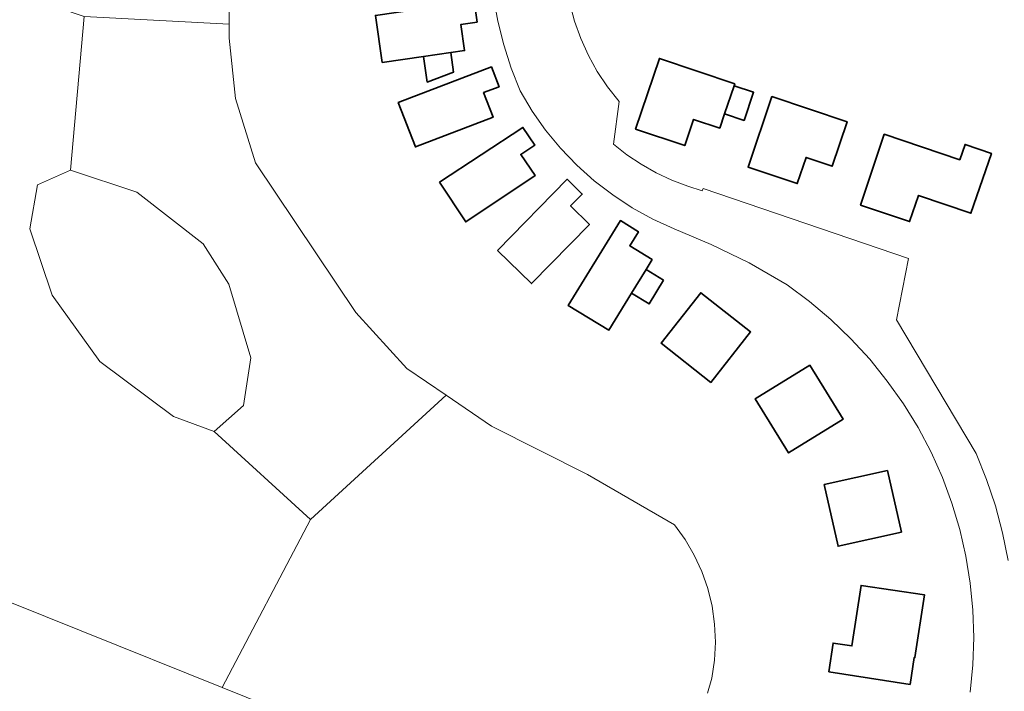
# Model space of a CAD drawing. Header units: metres. Extents: x 33225 to 36661, y 376385 to 377815.
# Tile 26 of 49: x 34648 to 34772, y 377161 to 377246. Entities that reach past the tile are written whole.
import ezdxf

# ---------------------------------------------------------------- set-up
doc = ezdxf.new("R2010")
doc.units = ezdxf.units.M
for name, color, linetype, lineweight in [('B-WE-GR-GRAS-GV', 252, 'Continuous', 13), ('B-WE-OG-BEBOUWING-GV', 7, 'Continuous', 35), ('B-WE-OG-TERREIN_ERF-GV', 252, 'Continuous', 18), ('B-WE-OG-WATER-GV', 252, 'Continuous', 18), ('B-WE-VH-VERHARDING_ASFALT-GV', 252, 'Continuous', 18)]:
    doc.layers.add(name, color=color, linetype=linetype, lineweight=lineweight)

msp = doc.modelspace()

# ---------------------------------------------------------------- linework, layer by layer
at = {"layer": 'B-WE-GR-GRAS-GV'}
msp.add_lwpolyline([(34654.064, 377227.26), (34649.877, 377225.399), (34648.946, 377219.816), (34651.738, 377211.442), (34657.786, 377203.068), (34667.09, 377196.09), (34672.208, 377194.229), (34675.929, 377197.486), (34676.86, 377203.534), (34674.069, 377212.838), (34670.812, 377217.955), (34662.438, 377224.469)], close=True, dxfattribs=at)
at = {"layer": 'B-WE-OG-BEBOUWING-GV'}
for points in [[(34705.454, 377245.957), (34705.052, 377248.631), (34692.582, 377246.815), (34693.447, 377240.867), (34698.652, 377241.618), (34702.116, 377242.118), (34703.848, 377242.368), (34703.374, 377245.657)], [(34699.122, 377238.358), (34702.473, 377239.644), (34702.116, 377242.118), (34698.652, 377241.618)], [(34736.089, 377232.543), (34736.707, 377234.374), (34737.906, 377237.927), (34737.986, 377238.164), (34728.47, 377241.376), (34725.463, 377232.45), (34731.666, 377230.353), (34732.782, 377233.659)], [(34695.485, 377235.79), (34697.645, 377230.188), (34707.448, 377233.946), (34706.258, 377237.052), (34708.222, 377237.805), (34707.25, 377240.304)], [(34739.16, 377233.546), (34740.36, 377237.099), (34737.906, 377237.927), (34736.707, 377234.374)], [(34742.673, 377236.582), (34739.677, 377227.644), (34745.879, 377225.563), (34746.992, 377228.867), (34750.296, 377227.753), (34752.189, 377233.37)], [(34700.693, 377225.723), (34703.999, 377220.715), (34712.754, 377226.561), (34710.958, 377229.251), (34712.712, 377230.422), (34711.229, 377232.657)], [(34756.876, 377231.788), (34753.882, 377222.84), (34760.075, 377220.746), (34761.209, 377224.065), (34767.833, 377221.801), (34770.42, 377229.371), (34767.086, 377230.511), (34766.421, 377228.566)], [(34708.005, 377217.089), (34712.291, 377212.903), (34719.628, 377220.396), (34717.254, 377222.72), (34718.724, 377224.221), (34716.81, 377226.098)], [(34727.555, 377215.949), (34724.722, 377217.687), (34725.818, 377219.473), (34723.554, 377220.885), (34716.962, 377210.157), (34722.087, 377207.034), (34724.954, 377211.708), (34726.784, 377214.691)], [(34729, 377213.332), (34726.784, 377214.691), (34724.954, 377211.708), (34727.17, 377210.348)], [(34734.982, 377200.424), (34739.987, 377206.792), (34733.702, 377211.744), (34728.69, 377205.381)], [(34747.482, 377202.582), (34740.59, 377198.33), (34744.794, 377191.501), (34751.669, 377195.769)], [(34757.29, 377189.291), (34749.29, 377187.499), (34751.038, 377179.693), (34759.038, 377181.484)], [(34749.859, 377163.813), (34760.148, 377162.239), (34760.67, 377165.649), (34760.749, 377165.637), (34761.965, 377173.548), (34753.961, 377174.757), (34752.789, 377167.096), (34750.417, 377167.459)]]:
    msp.add_lwpolyline(points, close=True, dxfattribs=at)
at = {"layer": 'B-WE-OG-TERREIN_ERF-GV'}
for points in [[(34674.283, 377259.831), (34674.116, 377245.703), (34674.095, 377243.921), (34674.892, 377236.324), (34677.46, 377228.175), (34690.129, 377209.235), (34696.548, 377202.185), (34701.531, 377198.799), (34707.267, 377194.902), (34719.396, 377188.756), (34730.374, 377182.419), (34731.714, 377180.563), (34732.869, 377178.587), (34733.827, 377176.508), (34734.58, 377174.346), (34735.12, 377172.122), (34735.442, 377169.856), (34735.544, 377167.569), (34735.424, 377165.283), (34735.084, 377163.019), (34734.56, 377161.109)], [(34767.743, 377161.26), (34768.072, 377164.7), (34768.181, 377168.153), (34768.069, 377171.607), (34767.737, 377175.047), (34767.185, 377178.458), (34766.417, 377181.827), (34765.435, 377185.14), (34764.243, 377188.384), (34762.794, 377191.596), (34761.144, 377194.71), (34759.299, 377197.712), (34757.267, 377200.591), (34755.057, 377203.336), (34752.676, 377205.934), (34750.136, 377208.376), (34747.445, 377210.651), (34744.615, 377212.751), (34739.826, 377215.516), (34735.031, 377217.867), (34730.329, 377219.85), (34727.637, 377221.075), (34725.046, 377222.5), (34722.571, 377224.118), (34720.225, 377225.918), (34718.022, 377227.892), (34715.976, 377230.027), (34714.097, 377232.31), (34712.398, 377234.73), (34710.886, 377237.272), (34709.745, 377240.15), (34708.8, 377243.098), (34708.056, 377246.103), (34707.516, 377249.151)], [(34717.143, 377248.33), (34717.746, 377246.077), (34718.531, 377243.881), (34719.493, 377241.756), (34720.626, 377239.717), (34721.921, 377237.778), (34723.371, 377235.951), (34722.653, 377230.544), (34724.363, 377229.201), (34726.168, 377227.989), (34728.058, 377226.916), (34730.024, 377225.987), (34732.053, 377225.207), (34733.859, 377224.644), (34733.98, 377224.95), (34759.933, 377216.087), (34758.442, 377208.342), (34768.479, 377191.43), (34769.803, 377188.151), (34770.922, 377184.797), (34771.832, 377181.381), (34772.53, 377177.914)], [(34705.732, 377148.752), (34673.242, 377161.824), (34637.538, 377176.189)]]:
    msp.add_lwpolyline(points, dxfattribs=at)
for points in [[(34699.122, 377238.358), (34698.652, 377241.618), (34693.447, 377240.867), (34692.582, 377246.815), (34705.052, 377248.631), (34705.454, 377245.957), (34703.374, 377245.657), (34703.848, 377242.368), (34702.116, 377242.118), (34702.473, 377239.644)], [(34736.089, 377232.543), (34732.782, 377233.659), (34731.666, 377230.353), (34725.463, 377232.45), (34728.47, 377241.376), (34737.986, 377238.164), (34737.906, 377237.927), (34740.36, 377237.099), (34739.16, 377233.546), (34736.707, 377234.374)], [(34695.485, 377235.79), (34707.25, 377240.304), (34708.222, 377237.805), (34706.258, 377237.052), (34707.448, 377233.946), (34697.645, 377230.188)], [(34739.677, 377227.644), (34742.673, 377236.582), (34752.189, 377233.37), (34750.296, 377227.753), (34746.992, 377228.867), (34745.879, 377225.563)], [(34712.712, 377230.422), (34710.958, 377229.251), (34712.754, 377226.561), (34703.999, 377220.715), (34700.693, 377225.723), (34711.229, 377232.657)], [(34756.876, 377231.788), (34766.421, 377228.566), (34767.086, 377230.511), (34770.42, 377229.371), (34767.833, 377221.801), (34761.209, 377224.065), (34760.075, 377220.746), (34753.882, 377222.84)], [(34708.005, 377217.089), (34716.81, 377226.098), (34718.724, 377224.221), (34717.254, 377222.72), (34719.628, 377220.396), (34712.291, 377212.903)], [(34729, 377213.332), (34727.17, 377210.348), (34724.954, 377211.708), (34722.087, 377207.034), (34716.962, 377210.157), (34723.554, 377220.885), (34725.818, 377219.473), (34724.722, 377217.687), (34727.555, 377215.949), (34726.784, 377214.691)], [(34734.982, 377200.424), (34728.69, 377205.381), (34733.702, 377211.744), (34739.987, 377206.792)], [(34744.794, 377191.501), (34740.59, 377198.33), (34747.482, 377202.582), (34751.669, 377195.769)], [(34757.29, 377189.291), (34759.038, 377181.484), (34751.038, 377179.693), (34749.29, 377187.499)], [(34760.67, 377165.649), (34760.148, 377162.239), (34749.859, 377163.813), (34750.417, 377167.459), (34752.789, 377167.096), (34753.961, 377174.757), (34761.965, 377173.548), (34760.749, 377165.637)]]:
    msp.add_lwpolyline(points, close=True, dxfattribs=at)
at = {"layer": 'B-WE-OG-WATER-GV'}
for points in [[(34655.787, 377246.682), (34674.116, 377245.703), (34674.283, 377259.831)], [(34734.56, 377161.109), (34735.084, 377163.019), (34735.424, 377165.283), (34735.544, 377167.569), (34735.442, 377169.856), (34735.12, 377172.122), (34734.58, 377174.346), (34733.827, 377176.508), (34732.869, 377178.587), (34731.714, 377180.563), (34730.374, 377182.419), (34719.396, 377188.756), (34707.267, 377194.902), (34701.531, 377198.799), (34684.394, 377183.08), (34673.242, 377161.824), (34705.732, 377148.752)]]:
    msp.add_lwpolyline(points, dxfattribs=at)
for points in [[(34651.738, 377211.442), (34648.946, 377219.816), (34649.877, 377225.399), (34654.064, 377227.26), (34655.787, 377246.682), (34638.398, 377252.572), (34637.282, 377251.611), (34636.081, 377250.687), (34634.83, 377249.832), (34631.4, 377247.87), (34630.223, 377247.085), (34629.187, 377246.121), (34628.319, 377245.004), (34627.642, 377243.762), (34627.172, 377242.428), (34626.922, 377241.035), (34625.387, 377203.251), (34644.792, 377195.028), (34637.538, 377176.189), (34673.242, 377161.824), (34684.394, 377183.08), (34672.208, 377194.229), (34667.09, 377196.09), (34657.786, 377203.068)], [(34677.46, 377228.175), (34674.892, 377236.324), (34674.095, 377243.921), (34674.116, 377245.703), (34655.787, 377246.682), (34654.064, 377227.26), (34662.438, 377224.469), (34670.812, 377217.955), (34674.069, 377212.838), (34676.86, 377203.534), (34675.929, 377197.486), (34672.208, 377194.229), (34684.394, 377183.08), (34701.531, 377198.799), (34696.548, 377202.185), (34690.129, 377209.235)]]:
    msp.add_lwpolyline(points, close=True, dxfattribs=at)
at = {"layer": 'B-WE-VH-VERHARDING_ASFALT-GV'}
for points in [[(34707.516, 377249.151), (34708.056, 377246.103), (34708.8, 377243.098), (34709.745, 377240.15), (34710.886, 377237.272), (34712.398, 377234.73), (34714.097, 377232.31), (34715.976, 377230.027), (34718.022, 377227.892), (34720.225, 377225.918), (34722.571, 377224.118), (34725.046, 377222.5), (34727.637, 377221.075), (34730.329, 377219.85), (34735.031, 377217.867), (34739.826, 377215.516), (34744.615, 377212.751), (34747.445, 377210.651), (34750.136, 377208.376), (34752.676, 377205.934), (34755.057, 377203.336), (34757.267, 377200.591), (34759.299, 377197.712), (34761.144, 377194.71), (34762.794, 377191.596), (34764.243, 377188.384), (34765.435, 377185.14), (34766.417, 377181.827), (34767.185, 377178.458), (34767.737, 377175.047), (34768.069, 377171.607), (34768.181, 377168.153), (34768.072, 377164.7), (34767.743, 377161.26)], [(34772.53, 377177.914), (34771.832, 377181.381), (34770.922, 377184.797), (34769.803, 377188.151), (34768.479, 377191.43), (34758.442, 377208.342), (34759.933, 377216.087), (34733.98, 377224.95), (34733.859, 377224.644), (34732.053, 377225.207), (34730.024, 377225.987), (34728.058, 377226.916), (34726.168, 377227.989), (34724.363, 377229.201), (34722.653, 377230.544), (34723.371, 377235.951), (34721.921, 377237.778), (34720.626, 377239.717), (34719.493, 377241.756), (34718.531, 377243.881), (34717.746, 377246.077), (34717.143, 377248.33)]]:
    msp.add_lwpolyline(points, dxfattribs=at)

doc.saveas('drawing.dxf')
